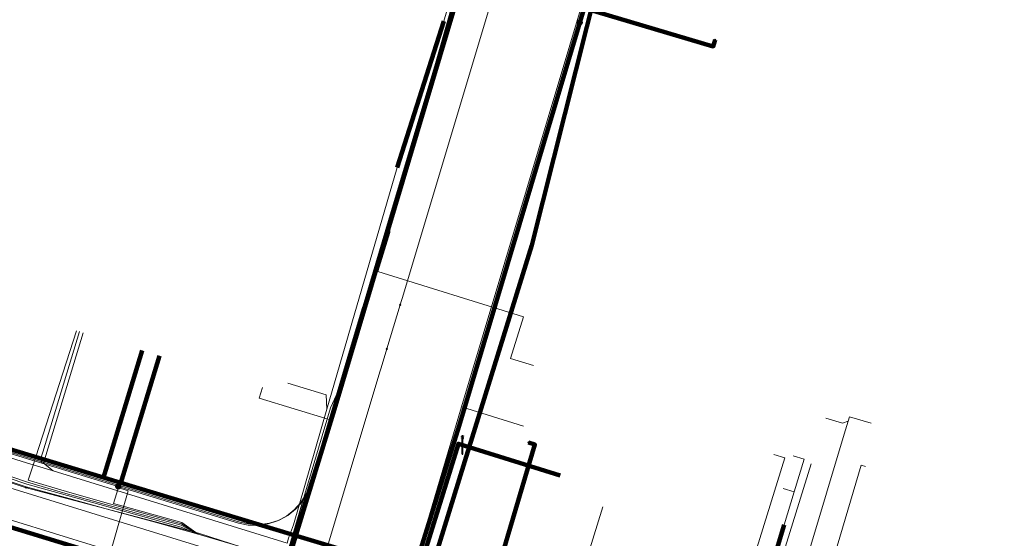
# Model space of a CAD drawing. Extents: x 152558 to 154479, y 462974 to 463683.
# Tile 13 of 256: x 152740 to 152783, y 463444 to 463467. Entities that reach past the tile are written whole.
import ezdxf
from ezdxf.lldxf.tags import DXFTag

# ---------------------------------------------------------------- set-up
doc = ezdxf.new("R2010")
doc.units = 0
doc.header["$LTSCALE"] = 0.2
doc.layers.get('0').update_dxf_attribs({"linetype": 'CONTINUOUS'})
for name, color, linetype, lineweight in [('B-RO-KL-DATA_COAXIAAL_7_ZIGGO BV-G', 90, 'KL-DATA-N', 18), ('B-RO-KL-DATA_DUCT_ZIGGO BV-G', 90, 'CONTINUOUS', 100), ('B-RO-KL-DATA_EUROFIBER NEDERLAND BV-G', 90, 'KL-DATA-N', 18), ('B-RO-KL-DATA_HULPSTUK_KPN BV-S', 90, 'CONTINUOUS', 25), ('B-RO-KL-DATA_HULPSTUK_REGGEFIBER OPERATOR BV-S', 90, 'CONTINUOUS', 25), ('B-RO-KL-DATA_KABELBED_KPN BV-G', 90, 'CONTINUOUS', 100), ('B-RO-KL-DATA_KABELBED_ZIGGO BV-G', 90, 'CONTINUOUS', 100), ('B-RO-KL-DATA_REGGEFIBER OPERATOR BV-G', 90, 'KL-DATA-N', 18), ('B-RO-KL-ET_LS_400 V_STEDIN NETBEHEER BV-G', 190, 'KL-LS-N', 18), ('B-RO-KL-ET_LS_GEMEENTE AMERSFOORT-S', 190, 'CONTINUOUS', 25), ('B-RO-KL-ET_LS_HULPSTUK_STEDIN NETBEHEER BV-S', 190, 'CONTINUOUS', 25), ('B-RO-KL-GAS_HD_STAAL_114_8 BAR_STEDIN NETBEHEER BV-G', 30, 'KL-GAS-HD-N', 18), ('B-RO-KL-GAS_LD_KOPER_22_0.1 BAR_STEDIN NETBEHEER BV-G', 50, 'KL-GAS-LD-N', 18), ('B-RO-KL-GAS_LD_MANTELBUIS_ASBESTCEMENT_124_STEDIN NETBEHEER BV-G', 50, 'CONTINUOUS', 100), ('B-RO-KL-GAS_LD_PE_32_0.1 BAR_STEDIN NETBEHEER BV-G', 50, 'KL-GAS-LD-N', 18), ('B-RO-KL-GAS_LD_PVC_110_0.1 BAR_STEDIN NETBEHEER BV-G', 50, 'KL-GAS-LD-N', 18), ('B-RO-KL-GAS_LD_PVC_63_0.1 BAR_STEDIN NETBEHEER BV-G', 50, 'KL-GAS-LD-N', 18), ('B-RO-KL-WATER_100_VITENS-G', 170, 'KL-WATER-N', 18), ('B-RO-KL-WATER_HULPSTUK_VITENS-S', 170, 'CONTINUOUS', 25)]:
    doc.layers.add(name, color=color, linetype=linetype, lineweight=lineweight)
doc.styles.add('NLCS-ISO', font='NLCS-ISO.ttf')
tags = doc.linetypes.add('KL-DATA-N', pattern='A,4,-1,[101,NLCS.SHX,S=0.5,R=0,X=0,Y=0],-1,4,-1,["D",Standard,S=1,R=0,X=-0.25,Y=-0.5],-1.5', length=12.5).pattern_tags.tags
tags[18] = DXFTag(74, 10)
tags = doc.linetypes.add('KL-GAS-HD-N', pattern='A,4,-1,[69,NLCS.SHX,S=0.5,R=0,X=0,Y=0],-1,4,-1,["H",Standard,S=1,R=0,X=0,Y=-0.5],-2', length=13).pattern_tags.tags
tags[18] = DXFTag(74, 10)
tags = doc.linetypes.add('KL-GAS-LD-N', pattern='A,4,-1,[69,NLCS.SHX,S=0.5,R=0,X=0,Y=0],-1,4,-1,["L",Standard,S=1,R=0,X=0.25,Y=-0.5],-2', length=13).pattern_tags.tags
tags[18] = DXFTag(74, 10)
tags = doc.linetypes.add('KL-LS-N', pattern='A,4,-1,[103,NLCS.SHX,S=0.75,R=0,X=0,Y=0],-1,4,-1,["L",Standard,S=1,R=0,X=0,Y=-0.5],-2', length=13).pattern_tags.tags
tags[18] = DXFTag(74, 10)
doc.linetypes.add('KL-WATER-N', pattern='A,7,-0.5,[168,NLCS.SHX,S=0.75,R=0,X=0.75,Y=0],-2', length=9.5)

# ---------------------------------------------------------------- blocks, each defined once
blk = doc.blocks.new('SKL-WTB_HULP_MOF-SO')
at = {"linetype": 'ByBlock', "lineweight": 18}
h = blk.add_hatch(color=0, dxfattribs=at)
h.dxf.hatch_style = 1
h.paths.add_polyline_path([(-0.5625, 0, 1), (0.5625, 0, 1)])
at = {"color": 0, "linetype": 'ByBlock', "lineweight": 18}
blk.add_circle((0, 0), 0.5625, dxfattribs=at)
at = {"color": 0, "linetype": 'ByBlock', "lineweight": 18, "style": 'NLCS-ISO', "flags": 1}
for tag, p in [('TYPE', (1.5, 0)), ('OMSCHRIJVING', (1.5, -3)), ('LABEL', (1.5, -1.5))]:
    blk.add_attdef(tag, p, '', height=1, dxfattribs=at)
blk = doc.blocks.new('SKL-WTB_HULP_OVERIG-SO')
at = {"color": 0, "linetype": 'ByBlock', "lineweight": 18}
for points in [[(-0.14, 0.14), (0.14, -0.14)], [(0.14, 0.14), (-0.14, -0.14)]]:
    blk.add_lwpolyline(points, dxfattribs=at)
at = {"color": 0, "linetype": 'ByBlock', "lineweight": 18, "style": 'NLCS-ISO', "flags": 1}
for tag, p in [('TYPE', (1.5, 0)), ('OMSCHRIJVING', (1.5, -3)), ('LABEL', (1.5, -1.5))]:
    blk.add_attdef(tag, p, '', height=1, dxfattribs=at)
blk = doc.blocks.new('SKL-ET_LS_MAST-SO')
for p, q in [((-0.05, 2.07), (0.05, 2.07)), ((-0.05, -2), (0.05, -2))]:
    blk.add_line(p, q)
for points in [[(-0.18, 1.76), (-0.22, 1.76), (-0.22, 1.84), (-0.18, 1.84), (-0.18, 1.79)], [(-0.18, 1.49), (-0.22, 1.49), (-0.22, 1.57), (-0.18, 1.57), (-0.18, 1.52)], [(-0.18, 1.79), (-0.05, 1.79)], [(-0.18, 1.76), (-0.05, 1.76)], [(-0.18, 1.52), (-0.05, 1.52)], [(-0.18, 1.49), (-0.05, 1.49)], [(-0.05, -2), (-0.05, 2.07)], [(0.05, -2), (0.05, 2.07)], [(0.18, 1.92), (0.05, 1.92)], [(0.18, 1.89), (0.05, 1.89)], [(0.18, 1.66), (0.05, 1.66)], [(0.18, 1.63), (0.05, 1.63)], [(0.18, 1.39), (0.05, 1.39)], [(0.18, 1.36), (0.05, 1.36)], [(0.18, 1.89), (0.22, 1.89), (0.22, 1.97), (0.18, 1.97), (0.18, 1.92)], [(0.18, 1.63), (0.22, 1.63), (0.22, 1.71), (0.18, 1.71), (0.18, 1.66)], [(0.18, 1.36), (0.22, 1.36), (0.22, 1.44), (0.18, 1.44), (0.18, 1.39)]]:
    blk.add_lwpolyline(points)

msp = doc.modelspace()

# ---------------------------------------------------------------- linework, layer by layer
at = {"layer": 'B-RO-KL-DATA_COAXIAAL_7_ZIGGO BV-G', "flags": 128}
for points in [[(152710.707, 463462.634), (152708.989, 463456.987), (152709.659, 463456.785), (152720.778, 463453.431), (152721.448, 463453.229), (152724.665, 463452.259), (152732.22, 463449.98), (152732.794, 463449.807), (152740.713, 463447.418), (152743.631, 463446.538), (152744.396, 463446.307), (152747.406, 463445.399), (152751.845, 463444.06), (152757.449, 463442.37), (152755.936, 463437.497), (152755.929, 463437.473), (152756.41, 463437.324), (152760.365, 463436.096), (152760.389, 463436.089), (152768.326, 463433.698), (152769.375, 463433.382), (152769.663, 463434.324)], [(152769.663, 463434.324), (152769.375, 463433.382), (152768.326, 463433.698), (152760.389, 463436.089), (152760.365, 463436.096), (152756.41, 463437.324), (152755.929, 463437.473), (152755.936, 463437.497), (152757.449, 463442.37), (152751.845, 463444.06), (152747.406, 463445.399), (152744.396, 463446.307), (152743.631, 463446.538), (152740.713, 463447.418), (152732.794, 463449.807), (152732.22, 463449.98), (152724.665, 463452.259), (152721.448, 463453.229), (152720.778, 463453.431), (152709.659, 463456.785), (152711.377, 463462.435)], [(152769.663, 463434.324), (152769.375, 463433.382), (152768.326, 463433.698), (152760.389, 463436.089), (152760.365, 463436.096), (152756.41, 463437.324), (152755.929, 463437.473), (152755.936, 463437.497), (152757.449, 463442.37), (152751.845, 463444.06), (152747.406, 463445.399), (152744.396, 463446.307), (152743.631, 463446.538), (152740.713, 463447.418), (152732.794, 463449.807), (152732.22, 463449.98), (152724.665, 463452.259), (152721.448, 463453.229), (152720.778, 463453.431), (152722.487, 463459.05)], [(152769.663, 463434.324), (152769.375, 463433.382), (152768.326, 463433.698), (152760.389, 463436.089), (152760.365, 463436.096), (152756.41, 463437.324), (152755.929, 463437.473), (152755.936, 463437.497), (152757.449, 463442.37), (152751.845, 463444.06), (152747.406, 463445.399), (152744.396, 463446.307), (152743.631, 463446.538), (152740.713, 463447.418), (152732.794, 463449.807), (152732.22, 463449.98), (152724.665, 463452.259), (152721.448, 463453.229), (152723.157, 463458.846)], [(152769.663, 463434.324), (152769.375, 463433.382), (152768.326, 463433.698), (152760.389, 463436.089), (152760.365, 463436.096), (152756.41, 463437.324), (152755.929, 463437.473), (152755.936, 463437.497), (152757.449, 463442.37), (152751.845, 463444.06), (152747.406, 463445.399), (152744.396, 463446.307), (152743.631, 463446.538), (152740.713, 463447.418), (152732.794, 463449.807), (152732.22, 463449.98), (152733.921, 463455.576)], [(152769.663, 463434.324), (152769.375, 463433.382), (152768.326, 463433.698), (152760.389, 463436.089), (152760.365, 463436.096), (152756.41, 463437.324), (152755.929, 463437.473), (152755.936, 463437.497), (152757.449, 463442.37), (152751.845, 463444.06), (152747.406, 463445.399), (152744.396, 463446.307), (152743.631, 463446.538), (152740.713, 463447.418), (152732.794, 463449.807), (152734.494, 463455.397)], [(152745.323, 463452.102), (152743.631, 463446.538), (152744.396, 463446.307), (152747.406, 463445.399), (152751.845, 463444.06), (152757.449, 463442.37), (152755.936, 463437.497), (152755.929, 463437.473), (152756.41, 463437.324), (152760.365, 463436.096), (152760.389, 463436.089), (152768.326, 463433.698), (152769.375, 463433.382), (152769.663, 463434.324)], [(152769.663, 463434.324), (152769.375, 463433.382), (152768.326, 463433.698), (152760.389, 463436.089), (152760.365, 463436.096), (152756.41, 463437.324), (152755.929, 463437.473), (152755.936, 463437.497), (152757.449, 463442.37), (152751.845, 463444.06), (152747.406, 463445.399), (152744.396, 463446.307), (152746.089, 463451.874)], [(152769.663, 463434.324), (152769.375, 463433.382), (152768.326, 463433.698), (152760.389, 463436.089), (152760.365, 463436.096), (152756.41, 463437.324), (152759.68, 463447.869), (152763.66, 463446.632)], [(152773.887, 463447.486), (152774.366, 463447.341), (152773.933, 463445.905), (152773.499, 463444.469), (152770.094, 463433.165), (152769.375, 463433.382), (152769.663, 463434.324)], [(152769.663, 463434.324), (152769.375, 463433.382), (152770.094, 463433.165), (152773.499, 463444.469), (152773.933, 463445.905), (152773.454, 463446.05)]]:
    msp.add_lwpolyline(points, dxfattribs=at)
at = {"layer": 'B-RO-KL-DATA_DUCT_ZIGGO BV-G', "flags": 128}
msp.add_lwpolyline([(152767.722, 463477.74), (152762.429, 463456.732), (152759.68, 463447.869), (152756.41, 463437.324), (152769.375, 463433.382), (152770.094, 463433.165), (152775.738, 463431.465), (152782.752, 463429.352), (152779.162, 463417.461), (152782.031, 463416.595), (152780.211, 463410.564), (152775.813, 463411.891), (152771.101, 463396.293), (152773.588, 463395.541)], dxfattribs=at)
at = {"layer": 'B-RO-KL-DATA_EUROFIBER NEDERLAND BV-G', "flags": 128}
for points in [[(152571.462, 463494.696), (152614, 463485.4), (152615.1, 463482.7), (152678.5, 463464.8), (152679.7, 463464.8), (152685.6, 463462.8), (152698, 463459.2), (152703.7, 463457.3), (152720.1, 463452.4), (152731.7, 463448.8), (152732.3, 463448.7), (152740.2, 463446.1), (152747.8, 463444.1), (152751.2, 463443), (152751.7, 463443.2), (152755.2, 463454.3), (152761, 463474.3), (152761.9, 463477.7), (152762.9, 463480.9), (152763.8, 463484.5), (152767, 463494.7), (152767.9, 463498.1), (152771.4, 463509.8), (152772.7, 463513.8), (152773, 463514.2), (152773.3, 463514.3), (152777.9, 463512.9), (152778.3, 463513.1), (152778.7, 463514.1), (152780, 463518.5), (152780.5, 463519), (152783.3, 463520.1), (152784, 463520), (152812.4, 463511.4), (152827.7, 463506.6), (152828.9, 463505.7), (152831, 463500.9), (152829.3, 463495.1), (152829.5, 463494.3), (152830.2, 463493.2), (152831.6, 463490.5), (152832.5, 463489.4), (152849.6, 463484.1), (152851.2, 463483.7), (152861.1, 463480.6), (152863.2, 463479.8), (152867, 463476.5), (152873.3, 463475), (152874.7, 463474.9), (152876.8, 463474.9), (152881.9, 463474), (152891.4, 463471.3), (152897.6, 463470.1), (152916, 463466.8), (152936.3, 463462.9), (152942.5, 463461), (152953.3, 463457.5), (152965.2, 463453.3), (152966.3, 463453.1), (152970.6, 463451.7), (152972.3, 463451), (152973.1, 463450), (152970.9, 463430.7), (152971.4, 463430.6), (152977.2, 463429.9), (152982.1, 463429), (152996.4, 463426.6), (153020, 463422.8), (153038, 463419.8), (153049.2, 463418), (153058.3, 463416.6), (153059.7, 463417.6), (153063.1, 463420.1), (153066.7, 463423.6), (153085.6, 463442.6), (153093.4, 463450.7), (153096, 463452.3), (153099.1, 463449.1), (153103.8, 463442.4), (153107.1, 463435.7), (153107.4, 463434.8), (153109.9, 463428.3), (153112, 463421.3), (153112.9, 463413.6), (153112.9, 463407.3), (153113.3, 463406.2), (153113.1, 463402.8), (153112.1, 463396.3), (153110.6, 463390.3), (153110.2, 463388.1), (153111.1, 463387.4), (153112.3, 463387), (153118.7, 463385.3), (153121.5, 463384.9)], [(152571.462, 463494.696), (152614, 463485.4), (152615.1, 463482.7), (152678.5, 463464.8), (152679.7, 463464.8), (152685.6, 463462.8), (152698, 463459.2), (152703.7, 463457.3), (152720.1, 463452.4), (152731.7, 463448.8), (152732.3, 463448.7), (152740.2, 463446.1), (152747.8, 463444.1), (152751.2, 463443), (152751.7, 463443.2), (152755.2, 463454.3), (152761, 463474.3), (152761.9, 463477.7), (152762.9, 463480.9), (152763.8, 463484.5), (152767, 463494.7), (152767.9, 463498.1), (152771.4, 463509.8), (152772.7, 463513.8), (152773, 463514.2), (152773.3, 463514.3), (152777.9, 463512.9), (152778.3, 463513.1), (152778.7, 463514.1), (152780, 463518.5), (152780.5, 463519), (152783.3, 463520.1), (152784, 463520), (152812.4, 463511.4), (152827.7, 463506.6), (152828.9, 463505.7), (152831, 463500.9), (152829.3, 463495.1), (152829.5, 463494.3), (152830.2, 463493.2), (152831.6, 463490.5), (152832.5, 463489.4), (152849.6, 463484.1), (152851.2, 463483.7), (152861.1, 463480.6), (152863.2, 463479.8), (152867, 463476.5), (152873.3, 463475), (152874.7, 463474.9), (152876.8, 463474.9), (152881.9, 463474), (152891.4, 463471.3), (152897.6, 463470.1), (152916, 463466.8), (152936.3, 463462.9), (152936.5, 463462.8)]]:
    msp.add_lwpolyline(points, dxfattribs=at)
at = {"layer": 'B-RO-KL-DATA_KABELBED_KPN BV-G', "flags": 128}
for points in [[(152776.897, 463547.875), (152771.177, 463547.126), (152770.583, 463541.467), (152770.531, 463540.975), (152770.344, 463539.192), (152768.359, 463521.404), (152768.192, 463519.914), (152767.753, 463515.978), (152772.863, 463514.471), (152768.633, 463500), (152768.585, 463499.833), (152767.927, 463496.921), (152753.771, 463449.531), (152751.112, 463440.841), (152751.112, 463440.841)], [(152756.345, 463439.519), (152759.234, 463448.798), (152764.529, 463466.493), (152764.53, 463466.496), (152774.181, 463498.746)], [(152764.529, 463466.493), (152764.53, 463466.496), (152764.719, 463467.124), (152770.385, 463465.441), (152770.47, 463465.729)], [(152697.52, 463457.21), (152748.927, 463441.493), (152751.112, 463440.841), (152751.113, 463440.841)], [(152759.118, 463436.386), (152762.562, 463447.984), (152762.274, 463448.069)]]:
    msp.add_lwpolyline(points, dxfattribs=at)
at = {"layer": 'B-RO-KL-DATA_KABELBED_ZIGGO BV-G', "flags": 128}
for points in [[(152768.099, 463478.985), (152767.722, 463477.74), (152762.429, 463456.732), (152759.68, 463447.869)], [(152745.323, 463452.102), (152743.631, 463446.538)], [(152744.396, 463446.307), (152746.089, 463451.874)], [(152743.631, 463446.538), (152732.794, 463449.807)], [(152759.68, 463447.869), (152756.41, 463437.324)], [(152757.449, 463442.37), (152759.201, 463448.018), (152759.68, 463447.869)], [(152759.68, 463447.869), (152763.66, 463446.632)], [(152744.396, 463446.307), (152743.631, 463446.538)], [(152751.845, 463444.06), (152744.396, 463446.307)], [(152770.094, 463433.165), (152773.499, 463444.469)], [(152757.449, 463442.37), (152751.845, 463444.06)]]:
    msp.add_lwpolyline(points, dxfattribs=at)
at = {"layer": 'B-RO-KL-DATA_REGGEFIBER OPERATOR BV-G', "flags": 128}
for points in [[(152706.835, 463533.985), (152702.898, 463524.485), (152702.65, 463523.902), (152698.58, 463514.554), (152698.071, 463513.475), (152694.294, 463504.311), (152693.868, 463503.567), (152689.898, 463494.309), (152688.617, 463491.965), (152684.786, 463483.321), (152678.967, 463469.361), (152678.781, 463468.42), (152679.597, 463466.7), (152680.511, 463464.551), (152685.584, 463462.807), (152697.953, 463459.174), (152703.705, 463457.341), (152708.629, 463455.843), (152709.411, 463455.611), (152720.084, 463452.379), (152726.406, 463450.447), (152731.747, 463448.806), (152732.347, 463448.73), (152740.248, 463446.13), (152742.132, 463445.613), (152744.016, 463445.095), (152745.899, 463444.575), (152747.782, 463444.055), (152751.206, 463443.042), (152751.687, 463443.208)], [(152618.389, 463484.216), (152635.681, 463478.916), (152637.95, 463478.184), (152643.835, 463476.427), (152649.181, 463474.767), (152655.815, 463472.763), (152660.268, 463471.412), (152664.744, 463470.098), (152672.051, 463467.884), (152678.661, 463465.908), (152679.535, 463464.572), (152680.711, 463464.223), (152749, 463443.167), (152749.265, 463442.742), (152749.817, 463439.372), (152750.127, 463438.842), (152756.464, 463436.84), (152761.04, 463435.458), (152770.182, 463432.696), (152772.544, 463432.012), (152772.557, 463432.008), (152784.458, 463428.268), (152786.81, 463427.594), (152786.956, 463427.553), (152797.993, 463424.234), (152798.762, 463424.002), (152800.216, 463423.554), (152812.832, 463419.714), (152814.004, 463419.384), (152825.982, 463415.717), (152830.247, 463414.411), (152835.678, 463412.836)], [(152751.687, 463443.208), (152753.589, 463449.587), (152753.925, 463450.323), (152755.244, 463454.279), (152759.29, 463468.565), (152760.991, 463474.262), (152761.852, 463477.488)], [(152759.342, 463449.635), (152766.942, 463475.027), (152772.268, 463473.42)], [(152733.911, 463455.573), (152732.299, 463450.271), (152731.956, 463448.982), (152732.416, 463448.91), (152740.273, 463446.249), (152747.039, 463444.364), (152747.782, 463444.055)], [(152734.423, 463455.417), (152732.83, 463450.179), (152732.537, 463449.3), (152732.408, 463449.026), (152740.301, 463446.33), (152741.98, 463445.842), (152743.663, 463445.365), (152745.349, 463444.898), (152747.037, 463444.442), (152747.782, 463444.055)], [(152742.445, 463452.976), (152740.524, 463446.987), (152740.335, 463446.417), (152742.008, 463445.921), (152743.686, 463445.437), (152745.367, 463444.968), (152747.053, 463444.512), (152747.782, 463444.055)], [(152746.049, 463451.88), (152744.337, 463446.251), (152744.067, 463445.392), (152747.065, 463444.564), (152747.782, 463444.055)], [(152759.342, 463449.635), (152755.637, 463437.155), (152756.464, 463436.84), (152761.04, 463435.458)], [(152759.342, 463449.635), (152762.059, 463448.792)], [(152770.182, 463432.696), (152774.671, 463447.145)]]:
    msp.add_lwpolyline(points, dxfattribs=at)
at = {"layer": 'B-RO-KL-ET_LS_400 V_STEDIN NETBEHEER BV-G', "flags": 128}
for points in [[(152771.001, 463543.315), (152769.488, 463531.404), (152767.942, 463517.081), (152767.813, 463515.284), (152772.168, 463514.295), (152773.285, 463513.974), (152769.008, 463500), (152764.994, 463486.414), (152760.026, 463470.647), (152752.742, 463446.254), (152752.582, 463445.848), (152752.353, 463445.476), (152752.062, 463445.149), (152751.719, 463444.878), (152751.334, 463444.671), (152750.918, 463444.534), (152750.485, 463444.472), (152750.048, 463444.486), (152749.619, 463444.576), (152715.591, 463454.928)], [(152772.157, 463514.246), (152772.527, 463514.082), (152773.203, 463513.876), (152771.346, 463507.808), (152770.863, 463506.231), (152770.319, 463504.454), (152768.861, 463499.677), (152768.497, 463498.447), (152768.293, 463497.756), (152768.051, 463496.936), (152767.77, 463495.986), (152767.257, 463494.251), (152767.069, 463493.615), (152766.773, 463492.613), (152765.822, 463489.393), (152765.249, 463487.456), (152765.062, 463486.823), (152764.667, 463485.542), (152764.267, 463484.275), (152763.947, 463483.259), (152763.925, 463483.188), (152763.528, 463481.929), (152762.402, 463478.353), (152762.2, 463477.711), (152761.932, 463476.861), (152761.331, 463474.953), (152760.678, 463472.882), (152760.501, 463472.321), (152759.978, 463470.661), (152756.142, 463457.814), (152755.024, 463454.069), (152754.999, 463453.986), (152754.593, 463452.628), (152753.534, 463449.081), (152752.68, 463446.221), (152752.52, 463445.816), (152752.291, 463445.444), (152752, 463445.117), (152751.657, 463444.846), (152751.272, 463444.639), (152750.856, 463444.503), (152750.424, 463444.44), (152749.986, 463444.454), (152749.558, 463444.543), (152744.277, 463446.148)], [(152762.492, 463451.449), (152761.485, 463451.763), (152762.051, 463453.577), (152755.665, 463455.569), (152756.191, 463457.278), (152756.161, 463457.808), (152756.142, 463457.814)], [(152715.576, 463454.88), (152717.297, 463454.357), (152718.558, 463453.973), (152724.376, 463452.203), (152724.607, 463452.133), (152729.461, 463450.656), (152729.543, 463450.631), (152734.595, 463449.094), (152736.239, 463448.594), (152740.643, 463447.254), (152740.927, 463447.167), (152744.277, 463446.148)], [(152742.578, 463452.937), (152740.971, 463447.656)], [(152750.614, 463450.492), (152750.469, 463450.014), (152753.534, 463449.081)], [(152775.324, 463449.142), (152776.059, 463448.92), (152776.295, 463449.014)], [(152777.311, 463448.919), (152776.353, 463449.205), (152776.295, 463449.014)], [(152776.295, 463449.014), (152776.123, 463448.439)], [(152776.123, 463448.439), (152770.749, 463430.477), (152771.272, 463430.129), (152771.266, 463430.11)], [(152740.971, 463447.656), (152740.89, 463447.388), (152740.927, 463447.167)], [(152744.277, 463446.148), (152744.262, 463446.1), (152744.723, 463445.96), (152740.027, 463429.654), (152742.087, 463429.005)]]:
    msp.add_lwpolyline(points, dxfattribs=at)
at = {"layer": 'B-RO-KL-GAS_HD_STAAL_114_8 BAR_STEDIN NETBEHEER BV-G', "flags": 128}
msp.add_lwpolyline([(152617.805, 463481.648), (152641.732, 463474.608), (152665.921, 463467.247), (152682.44, 463462.007), (152696.614, 463457.65), (152711.993, 463452.878), (152728.339, 463448.076), (152739.693, 463444.641), (152746.883, 463442.415), (152748.209, 463438.119), (152758.549, 463434.891), (152762.342, 463433.797), (152765.511, 463432.776), (152777.785, 463429.062), (152774.979, 463419.579), (152774.817, 463419.095), (152797.256, 463412.331), (152811.552, 463407.905), (152820.958, 463405.032), (152844.685, 463398.05)], dxfattribs=at)
at = {"layer": 'B-RO-KL-GAS_LD_KOPER_22_0.1 BAR_STEDIN NETBEHEER BV-G', "flags": 128}
for points in [[(152742.742, 463452.887), (152741.002, 463447.167), (152741.422, 463446.828)], [(152773.046, 463447.547), (152773.521, 463447.399), (152769.331, 463433.87), (152768.698, 463433.853)], [(152777.063, 463447.025), (152776.871, 463447.082), (152772.656, 463432.873), (152772.12, 463432.824)]]:
    msp.add_lwpolyline(points, dxfattribs=at)
at = {"layer": 'B-RO-KL-GAS_LD_MANTELBUIS_ASBESTCEMENT_124_STEDIN NETBEHEER BV-G', "flags": 128}
msp.add_lwpolyline([(152756.511, 463460.136), (152758.558, 463466.545)], dxfattribs=at)
at = {"layer": 'B-RO-KL-GAS_LD_PE_32_0.1 BAR_STEDIN NETBEHEER BV-G', "flags": 128}
for points in [[(152751.716, 463450.679), (152753.406, 463450.165), (152753.431, 463449.531)], [(152765.541, 463445.252), (152762.843, 463436.56), (152761.949, 463435.902)]]:
    msp.add_lwpolyline(points, dxfattribs=at)
at = {"layer": 'B-RO-KL-GAS_LD_PVC_110_0.1 BAR_STEDIN NETBEHEER BV-G', "flags": 128}
for points in [[(152677.998, 463465.965), (152687.29, 463463.25), (152690.649, 463462.268), (152694.191, 463461.233), (152695.253, 463460.915), (152700.997, 463459.185), (152701.797, 463458.944), (152706.207, 463457.615), (152706.777, 463457.444), (152712.797, 463455.599), (152713.285, 463455.449), (152717.651, 463454.106), (152718.255, 463453.92), (152724.412, 463452.035), (152724.648, 463451.963), (152729.546, 463450.47), (152729.717, 463450.418), (152735.889, 463448.532), (152736.165, 463448.447), (152740.254, 463447.188), (152741.422, 463446.828), (152751.691, 463443.664)], [(152751.691, 463443.664), (152751.755, 463443.882)]]:
    msp.add_lwpolyline(points, dxfattribs=at)
at = {"layer": 'B-RO-KL-GAS_LD_PVC_63_0.1 BAR_STEDIN NETBEHEER BV-G', "flags": 128}
msp.add_lwpolyline([(152751.755, 463443.882), (152751.973, 463444.457), (152753.431, 463449.531), (152754.335, 463452.646), (152754.528, 463453.311), (152756.511, 463460.136), (152758.558, 463466.545), (152760.184, 463472.126), (152760.329, 463472.624), (152760.851, 463474.397), (152761.685, 463477.159), (152761.864, 463477.75), (152761.91, 463477.903), (152763.151, 463482.013), (152763.257, 463482.363), (152763.379, 463482.767), (152764.16, 463485.352), (152764.175, 463485.402), (152764.578, 463486.736), (152765.129, 463488.561), (152765.192, 463488.77), (152766.339, 463492.567), (152766.583, 463493.375), (152766.949, 463494.606), (152767.499, 463496.483), (152767.516, 463496.541), (152768.145, 463498.688), (152768.162, 463498.745), (152768.389, 463499.518), (152770.008, 463504.993), (152770.377, 463506.226), (152771.122, 463508.715), (152771.624, 463510.395), (152772.323, 463512.732), (152772.479, 463513.253), (152772.888, 463514.621), (152768.032, 463516.108), (152768.095, 463516.313), (152768.718, 463521.446), (152768.729, 463521.535), (152769.196, 463525.404), (152769.427, 463527.74), (152769.572, 463529.207), (152770.087, 463534.399), (152770.245, 463535.781), (152770.876, 463541.315), (152770.947, 463541.94), (152771.465, 463546.482), (152771.487, 463546.568), (152771.845, 463546.983), (152776.926, 463547.635), (152776.529, 463550.369), (152776.302, 463551.922), (152776.272, 463552.124), (152775.87, 463554.873), (152775.814, 463555.27), (152775.579, 463557.061), (152774.771, 463563.223), (152774.551, 463564.883), (152774.451, 463565.633), (152774.384, 463566.13), (152774.245, 463567.17), (152774.165, 463567.765), (152774.001, 463568.994), (152773.815, 463570.383), (152773.301, 463574.258), (152773.106, 463575.768), (152773.075, 463576.007), (152772.952, 463576.959), (152772.873, 463577.57), (152772.731, 463578.661), (152772.447, 463580.857), (152772.383, 463581.353), (152771.866, 463585.348), (152771.727, 463586.418), (152771.611, 463587.275), (152771.542, 463587.771), (152771.414, 463588.694), (152771.359, 463589.089), (152771.281, 463589.658), (152771.037, 463591.422), (152769.625, 463601.632), (152769.478, 463602.919), (152768.577, 463610.81), (152768.484, 463611.626), (152768.316, 463613.094), (152768.262, 463613.569)], dxfattribs=at)
at = {"layer": 'B-RO-KL-WATER_100_VITENS-G', "flags": 128}
msp.add_lwpolyline([(152776.164, 463519.087), (152775.814, 463517.921), (152775.464, 463516.755), (152773.841, 463511.352), (152773.205, 463509.235), (152771.662, 463504.097), (152770.201, 463499.236), (152769.652, 463497.409), (152768.382, 463493.182), (152767.64, 463490.711), (152767.115, 463488.962), (152766.098, 463485.576), (152765.296, 463482.906), (152764.554, 463480.438), (152763.836, 463478.046), (152762.102, 463472.274), (152762.017, 463471.991), (152756.73, 463454.389), (152756.704, 463454.304), (152756.646, 463454.11), (152756.066, 463452.178), (152755.817, 463451.348), (152755.762, 463451.166), (152749.289, 463429.617)], dxfattribs=at)

# ---------------------------------------------------------------- block references
at = {"layer": 'B-RO-KL-DATA_HULPSTUK_KPN BV-S', "xscale": 0.2, "yscale": 0.2, "zscale": 0.2}
for name, p in [('SKL-WTB_HULP_MOF-SO', (152764.529, 463466.493)), ('SKL-WTB_HULP_OVERIG-SO', (152764.529, 463466.493)), ('SKL-WTB_HULP_OVERIG-SO', (152770.47, 463465.729)), ('SKL-WTB_HULP_OVERIG-SO', (152762.274, 463448.069))]:
    msp.add_blockref(name, p, dxfattribs=at)
at = {"layer": 'B-RO-KL-DATA_HULPSTUK_REGGEFIBER OPERATOR BV-S', "xscale": 0.2, "yscale": 0.2, "zscale": 0.2}
for p in [(152754.6, 463452.5), (152740.242, 463446.094)]:
    msp.add_blockref('SKL-WTB_HULP_OVERIG-SO', p, dxfattribs=at)
at = {"layer": 'B-RO-KL-ET_LS_GEMEENTE AMERSFOORT-S', "xscale": 0.2, "yscale": 0.2, "zscale": 0.2}
msp.add_blockref('SKL-ET_LS_MAST-SO', (152759.384, 463447.968), dxfattribs=at)
at = {"layer": 'B-RO-KL-ET_LS_HULPSTUK_STEDIN NETBEHEER BV-S', "xscale": 0.2, "yscale": 0.2, "zscale": 0.2}
msp.add_blockref('SKL-WTB_HULP_MOF-SO', (152744.277, 463446.148), dxfattribs=at)
at = {"layer": 'B-RO-KL-WATER_HULPSTUK_VITENS-S', "xscale": 0.2, "yscale": 0.2, "zscale": 0.2}
for p in [(152756.646, 463454.11), (152756.066, 463452.178)]:
    msp.add_blockref('SKL-WTB_HULP_OVERIG-SO', p, dxfattribs=at)

doc.saveas('drawing.dxf')
